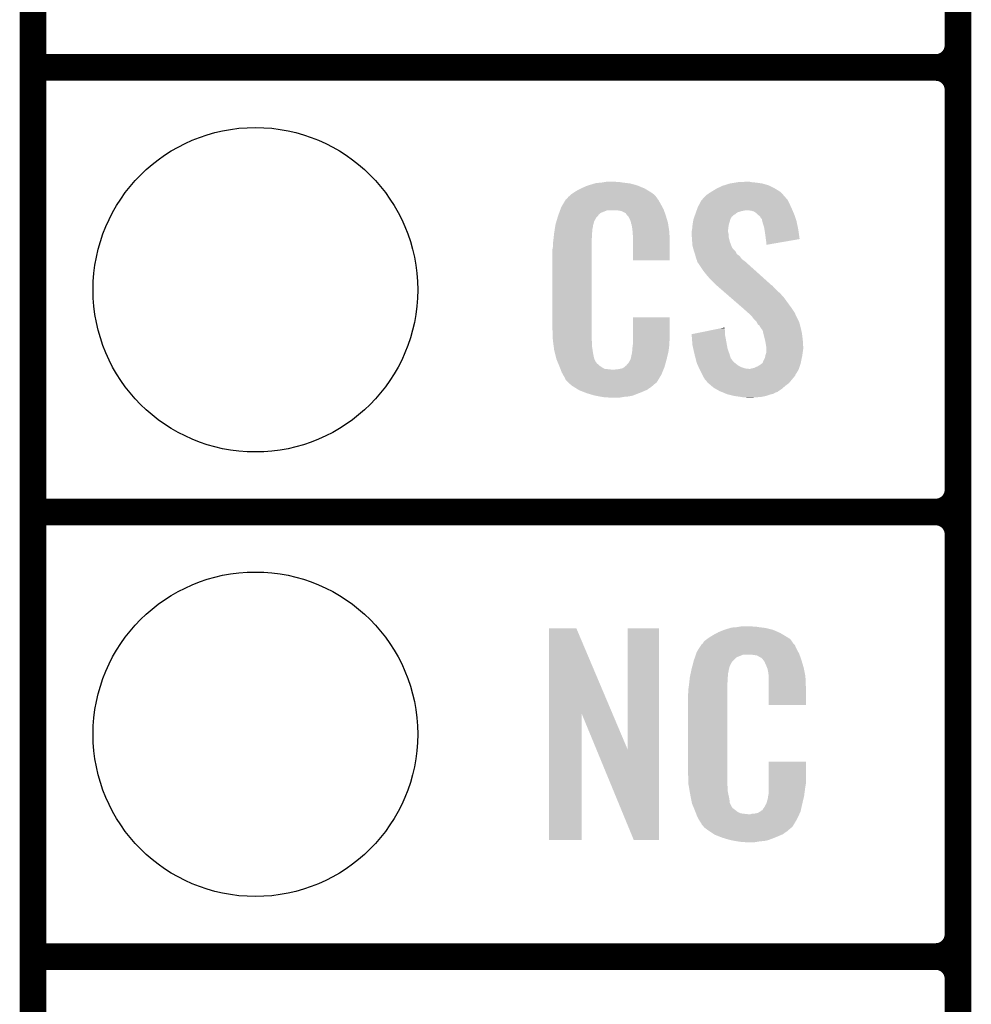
# Model space of a CAD drawing. Extents: x -1.3 to 24.2, y -3.9 to 39.2.
# Tile 5 of 33: x -1.3 to 4.1, y 8.6 to 14.2. Entities that reach past the tile are written whole.
import ezdxf

# ---------------------------------------------------------------- set-up
doc = ezdxf.new("R2010")
doc.units = 0
doc.layers.get('0').update_dxf_attribs({"linetype": 'CONTINUOUS'})
for name, color, linetype in [('THERMO_31_CLICK_V100_GKO', 5, 'CONTINUOUS'), ('THERMO_31_CLICK_V100_GTO', 14, 'CONTINUOUS'), ('THERMO_31_CLICK_V100_GTS', 12, 'CONTINUOUS')]:
    doc.layers.add(name, color=color, linetype=linetype)

# ---------------------------------------------------------------- blocks, each defined once
blk = doc.blocks.new('ROUND_44')
blk.add_circle((0, 0), 0.9271)

msp = doc.modelspace()

# ---------------------------------------------------------------- linework, layer by layer
at = {"layer": 'THERMO_31_CLICK_V100_GKO', "const_width": 0.1524}
msp.add_lwpolyline([(-1.27, -3.81), (-1.27, 36.83)], dxfattribs=at)
at = {"layer": 'THERMO_31_CLICK_V100_GTO', "const_width": 0.1524}
for points in [[(4.0132, -0.5588), (4.0132, 18.3388)], [(4.0132, 14.097), (4.0132, 16.383)], [(-1.27, 13.97), (3.8862, 13.97)], [(-1.27, 13.97), (3.8862, 13.97)], [(4.0132, 11.557), (4.0132, 13.843)], [(-1.27, 11.43), (3.8862, 11.43)], [(-1.27, 11.43), (3.8862, 11.43)], [(4.0132, 9.017), (4.0132, 11.303)], [(-1.27, 8.89), (3.8862, 8.89)], [(-1.27, 8.89), (3.8862, 8.89)], [(4.0132, 6.477), (4.0132, 8.763)]]:
    msp.add_lwpolyline(points, dxfattribs=at)
for points in [[(3.8862, 13.97, 0.4142136), (4.0132, 14.097)], [(4.0132, 13.843, 0.4142136), (3.8862, 13.97)], [(4.0132, 13.843, 0.4142136), (3.8862, 13.97)], [(3.8862, 11.43, 0.4142136), (4.0132, 11.557)], [(4.0132, 11.303, 0.4142136), (3.8862, 11.43)], [(4.0132, 11.303, 0.4142136), (3.8862, 11.43)], [(3.8862, 8.89, 0.4142136), (4.0132, 9.017)], [(4.0132, 8.763, 0.4142136), (3.8862, 8.89)], [(4.0132, 8.763, 0.4142136), (3.8862, 8.89)]]:
    msp.add_lwpolyline(points, format="xyb", dxfattribs=at)
at = {"layer": 'THERMO_31_CLICK_V100_GTO'}
for points in [[(1.836422, 13.26642), (1.86182, 13.27912), (2.24367, 13.26642), (2.2225, 13.27912)], [(1.86182, 13.27912), (1.87198, 13.2842), (2.2225, 13.27912), (2.210164, 13.2842)], [(1.87198, 13.2842), (1.89484, 13.294362), (2.210164, 13.2842), (2.185486, 13.294362)], [(1.89484, 13.294362), (1.9033, 13.2969), (2.185486, 13.294362), (2.179322, 13.2969)], [(1.9033, 13.2969), (1.937172, 13.30706), (2.179322, 13.2969), (2.141222, 13.30706)], [(1.937172, 13.30706), (1.945642, 13.3096), (2.141222, 13.30706), (2.120902, 13.3096)], [(1.945642, 13.3096), (1.97612, 13.31214), (2.120902, 13.3096), (2.10058, 13.31214)], [(1.97612, 13.31214), (1.99136, 13.31468), (2.10058, 13.31214), (2.085342, 13.31468)], [(1.99136, 13.31468), (2.006602, 13.31722), (2.070102, 13.31468), (2.057402, 13.31722)], [(2.61112, 13.26388), (2.636522, 13.27912), (2.991484, 13.26388), (2.966718, 13.27912)], [(2.636522, 13.27912), (2.669542, 13.294362), (2.966718, 13.27912), (2.936236, 13.294362)], [(2.669542, 13.294362), (2.677664, 13.2969), (2.936236, 13.294362), (2.93116, 13.2969)], [(2.677664, 13.2969), (2.71018, 13.30706), (2.93116, 13.2969), (2.895602, 13.30706)], [(2.71018, 13.30706), (2.74066, 13.31214), (2.895602, 13.30706), (2.86004, 13.31214)], [(2.74066, 13.31214), (2.755902, 13.31468), (2.86004, 13.31214), (2.834638, 13.31468)], [(2.755902, 13.31468), (2.8067, 13.31722), (2.834638, 13.31468), (2.821942, 13.31722)], [(1.78003, 13.2207), (1.78409, 13.225776), (2.296162, 13.2207), (2.293622, 13.225776)], [(1.78409, 13.225776), (1.78816, 13.230862), (2.293622, 13.225776), (2.289264, 13.230862)], [(1.78816, 13.230862), (1.802674, 13.24356), (2.289264, 13.230862), (2.278382, 13.24356)], [(1.802674, 13.24356), (1.808482, 13.24864), (2.278382, 13.24356), (2.271272, 13.24864)], [(1.808482, 13.24864), (1.820458, 13.256262), (2.271272, 13.24864), (2.2606, 13.256262)], [(1.820458, 13.256262), (1.836422, 13.26642), (2.2606, 13.256262), (2.24367, 13.26642)], [(2.549946, 13.213076), (2.559262, 13.22324), (3.040382, 13.213076), (3.030222, 13.22324)], [(2.559262, 13.22324), (2.563916, 13.228316), (3.030222, 13.22324), (3.027682, 13.228316)], [(2.563916, 13.228316), (2.575564, 13.241022), (3.027682, 13.228316), (3.016036, 13.241022)], [(2.575564, 13.241022), (2.58064, 13.243562), (3.016036, 13.241022), (3.013708, 13.243562)], [(2.58064, 13.243562), (2.5908, 13.25118), (3.013708, 13.243562), (3.006726, 13.25118)], [(2.5908, 13.25118), (2.602988, 13.258798), (3.006726, 13.25118), (2.999742, 13.258798)], [(2.602988, 13.258798), (2.61112, 13.26388), (2.999742, 13.258798), (2.991484, 13.26388)], [(1.742838, 13.159738), (1.74752, 13.172442), (2.33172, 13.159738), (2.324792, 13.172442)], [(1.74752, 13.172442), (1.756484, 13.18768), (2.324792, 13.172442), (2.31648, 13.18768)], [(1.756484, 13.18768), (1.769934, 13.21054), (2.31648, 13.18768), (2.303782, 13.21054)], [(1.769934, 13.21054), (1.772926, 13.215622), (2.303782, 13.21054), (2.299972, 13.215622)], [(1.772926, 13.215622), (1.778002, 13.218164), (2.299972, 13.215622), (2.298064, 13.218164)], [(1.778002, 13.218164), (1.78003, 13.2207), (2.298064, 13.218164), (2.296162, 13.2207)], [(2.524578, 13.16482), (2.5273, 13.172442), (3.06324, 13.16482), (3.059776, 13.172442)], [(2.5273, 13.172442), (2.538136, 13.19276), (3.059776, 13.172442), (3.05054, 13.19276)], [(2.538136, 13.19276), (2.547622, 13.21054), (3.05054, 13.19276), (3.04165, 13.21054)], [(2.547622, 13.21054), (2.549946, 13.213076), (3.04165, 13.21054), (3.040382, 13.213076)], [(1.719832, 13.091158), (1.726688, 13.114018), (1.935478, 13.091158), (1.948178, 13.114018)], [(1.726688, 13.114018), (1.729738, 13.12418), (1.948178, 13.114018), (1.958338, 13.12418)], [(1.729738, 13.12418), (1.731608, 13.129256), (1.958338, 13.12418), (1.960878, 13.129256)], [(1.731608, 13.129256), (1.735352, 13.139418), (1.960878, 13.129256), (1.97358, 13.139418)], [(1.735352, 13.139418), (1.740966, 13.154658), (1.97358, 13.139418), (2.011676, 13.154658)], [(1.740966, 13.154658), (1.740968, 13.15466), (2.011676, 13.154658), (2.059938, 13.15466)], [(1.740968, 13.15466), (1.742838, 13.159738), (2.333534, 13.15466), (2.33172, 13.159738)], [(2.07772, 13.15212), (2.059938, 13.15466), (2.334442, 13.15212), (2.333534, 13.15466)], [(2.090418, 13.14958), (2.07772, 13.15212), (2.335348, 13.14958), (2.334442, 13.15212)], [(2.115814, 13.136882), (2.090418, 13.14958), (2.339884, 13.136882), (2.335348, 13.14958)], [(2.118358, 13.131804), (2.115814, 13.136882), (2.341696, 13.131804), (2.339884, 13.136882)], [(2.124894, 13.12418), (2.118358, 13.131804), (2.344418, 13.12418), (2.341696, 13.131804)], [(2.133598, 13.114022), (2.124894, 13.12418), (2.347406, 13.114022), (2.344418, 13.12418)], [(2.143758, 13.091162), (2.133598, 13.114022), (2.354132, 13.091162), (2.347406, 13.114022)], [(2.501902, 13.101322), (2.505528, 13.111478), (2.71272, 13.101322), (2.7178, 13.111478)], [(2.505528, 13.111478), (2.508248, 13.119096), (2.7178, 13.111478), (2.72288, 13.119096)], [(2.508248, 13.119096), (2.509154, 13.121634), (2.72288, 13.119096), (2.727946, 13.121634)], [(2.509154, 13.121634), (2.51006, 13.124168), (2.727946, 13.121634), (2.72796, 13.124168)], [(2.51006, 13.124168), (2.512784, 13.131798), (2.72796, 13.124168), (2.740658, 13.131798)], [(2.512784, 13.131798), (2.516412, 13.141958), (2.740658, 13.131798), (2.753358, 13.141958)], [(2.516412, 13.141958), (2.519134, 13.14958), (2.753358, 13.141958), (2.77876, 13.14958)], [(2.519134, 13.14958), (2.520042, 13.15212), (2.77876, 13.14958), (2.79146, 13.15212)], [(2.520042, 13.15212), (2.520948, 13.15466), (2.79146, 13.15212), (2.801618, 13.15466)], [(2.520948, 13.15466), (2.524578, 13.16482), (3.067596, 13.15466), (3.06324, 13.16482)], [(2.829558, 13.15212), (2.806698, 13.15466), (3.068684, 13.15212), (3.067596, 13.15466)], [(2.84734, 13.147042), (2.829558, 13.15212), (3.07086, 13.147042), (3.068684, 13.15212)], [(2.86258, 13.13688), (2.84734, 13.147042), (3.075216, 13.13688), (3.07086, 13.147042)], [(2.870202, 13.12926), (2.86258, 13.13688), (3.07848, 13.12926), (3.075216, 13.13688)], [(2.87274, 13.126722), (2.870202, 13.12926), (3.079326, 13.126722), (3.07848, 13.12926)], [(2.882896, 13.1191), (2.87274, 13.126722), (3.081868, 13.1191), (3.079326, 13.126722)], [(2.887978, 13.108944), (2.882896, 13.1191), (3.085252, 13.108944), (3.081868, 13.1191)], [(2.893054, 13.103866), (2.887978, 13.108944), (3.086946, 13.103866), (3.085252, 13.108944)], [(1.710488, 13.047978), (1.712092, 13.058138), (1.92532, 13.047978), (1.92786, 13.058138)], [(1.712092, 13.058138), (1.712894, 13.063218), (1.92786, 13.058138), (1.92786, 13.063218)], [(1.712894, 13.063218), (1.7145, 13.073382), (1.92786, 13.063218), (1.93063, 13.073382)], [(1.7145, 13.073382), (1.719832, 13.091158), (1.93063, 13.073382), (1.935478, 13.091158)], [(2.145794, 13.080998), (2.143758, 13.091162), (2.35712, 13.080998), (2.354132, 13.091162)], [(2.1463, 13.078462), (2.145794, 13.080998), (2.357502, 13.078462), (2.35712, 13.080998)], [(2.148838, 13.073384), (2.1463, 13.078462), (2.358264, 13.073384), (2.357502, 13.078462)], [(2.14884, 13.070842), (2.148838, 13.073384), (2.358644, 13.070842), (2.358264, 13.073384)], [(2.15138, 13.058138), (2.14884, 13.070842), (2.36055, 13.058138), (2.358644, 13.070842)], [(2.15392, 13.04036), (2.15138, 13.058138), (2.363216, 13.04036), (2.36055, 13.058138)], [(2.49428, 13.042902), (2.496056, 13.06068), (2.700336, 13.042902), (2.70256, 13.06068)], [(2.496056, 13.06068), (2.49682, 13.0683), (2.70256, 13.06068), (2.70383, 13.0683)], [(2.49682, 13.0683), (2.497992, 13.07592), (2.70383, 13.0683), (2.7051, 13.07592)], [(2.497992, 13.07592), (2.500338, 13.091162), (2.7051, 13.07592), (2.71018, 13.091162)], [(2.500338, 13.091162), (2.5019, 13.101318), (2.71018, 13.091162), (2.712718, 13.101318)], [(2.5019, 13.101318), (2.501902, 13.101322), (2.712718, 13.101318), (2.71272, 13.101322)], [(2.89306, 13.101322), (2.893054, 13.103866), (3.087794, 13.101322), (3.086946, 13.103866)], [(2.895602, 13.091158), (2.89306, 13.101322), (3.09118, 13.091158), (3.087794, 13.101322)], [(2.898142, 13.081), (2.895602, 13.091158), (3.09332, 13.081), (3.09118, 13.091158)], [(2.905758, 13.058142), (2.898142, 13.081), (3.098132, 13.058142), (3.09332, 13.081)], [(2.908166, 13.0429), (2.905758, 13.058142), (3.10134, 13.0429), (3.098132, 13.058142)], [(1.702082, 12.981938), (1.70434, 13.00226), (1.92024, 12.981938), (1.92278, 13.00226)], [(1.70434, 13.00226), (1.706596, 13.022578), (1.92278, 13.00226), (1.92278, 13.022578)], [(1.706596, 13.022578), (1.70688, 13.02512), (1.92278, 13.022578), (1.923288, 13.02512)], [(1.70688, 13.02512), (1.708482, 13.035278), (1.923288, 13.02512), (1.92532, 13.035278)], [(1.708482, 13.035278), (1.710488, 13.047978), (1.92532, 13.035278), (1.92532, 13.047978)], [(2.154702, 13.030198), (2.15392, 13.04036), (2.36474, 13.030198), (2.363216, 13.04036)], [(2.15646, 13.00734), (2.154702, 13.030198), (2.365694, 13.00734), (2.36474, 13.030198)], [(2.15646, 12.96924), (2.15646, 13.00734), (2.36728, 12.96924), (2.365694, 13.00734)], [(2.49174, 13.032742), (2.493644, 13.040358), (2.70002, 13.032742), (2.70002, 13.040358)], [(2.49174, 13.030198), (2.49174, 13.032742), (2.70002, 13.030198), (2.70002, 13.032742)], [(2.49174, 13.020038), (2.49174, 13.030198), (2.70256, 13.020038), (2.70002, 13.030198)], [(2.49283, 13.004798), (2.49174, 13.020038), (2.70256, 13.004798), (2.70256, 13.020038)], [(2.49428, 12.98448), (2.49283, 13.004798), (2.707642, 12.98448), (2.70256, 13.004798)], [(2.493644, 13.040358), (2.49428, 13.042902), (2.70002, 13.040358), (2.700336, 13.042902)], [(2.91338, 13.00988), (2.908166, 13.0429), (3.106046, 13.00988), (3.10134, 13.0429)], [(2.91592, 12.98956), (2.91338, 13.00988), (3.10894, 12.98956), (3.106046, 13.00988)], [(1.69672, 12.931142), (1.69926, 12.943842), (1.92024, 12.931142), (1.92024, 12.943842)], [(1.69926, 12.96162), (1.7018, 12.9794), (1.92024, 12.96162), (1.92024, 12.9794)], [(1.69926, 12.943842), (1.69926, 12.96162), (1.92024, 12.943842), (1.92024, 12.96162)], [(1.7018, 12.9794), (1.702082, 12.981938), (1.92024, 12.9794), (1.92024, 12.981938)], [(2.15646, 12.867662), (2.15646, 12.96924), (2.367258, 12.867662), (2.36728, 12.96924)], [(2.495062, 12.974318), (2.49428, 12.98448), (2.710182, 12.974318), (2.707642, 12.98448)], [(2.49682, 12.951462), (2.495062, 12.974318), (2.718976, 12.951462), (2.710182, 12.974318)], [(2.499592, 12.9413), (2.49682, 12.951462), (2.722884, 12.9413), (2.718976, 12.951462)], [(2.500286, 12.938756), (2.499592, 12.9413), (2.725422, 12.938756), (2.722884, 12.9413)], [(2.915922, 12.989556), (2.91592, 12.98956), (3.10894, 12.989556), (3.10894, 12.98956)], [(2.91846, 12.97178), (2.915922, 12.989556), (3.006302, 12.97178), (3.10894, 12.989556)], [(2.91846, 12.956566), (2.91846, 12.97178), (2.91846, 12.956566), (3.006302, 12.97178)], [(1.69672, 12.48156), (1.69672, 12.931142), (1.92024, 12.48156), (1.92024, 12.931142)], [(2.501672, 12.93368), (2.500286, 12.938756), (2.727962, 12.93368), (2.725422, 12.938756)], [(2.504442, 12.92352), (2.501672, 12.93368), (2.73812, 12.92352), (2.727962, 12.93368)], [(2.506138, 12.918436), (2.504442, 12.92352), (2.743202, 12.918436), (2.73812, 12.92352)], [(2.511214, 12.9032), (2.506138, 12.918436), (2.750824, 12.9032), (2.743202, 12.918436)], [(2.51206, 12.900658), (2.511214, 12.9032), (2.754636, 12.900658), (2.750824, 12.9032)], [(2.513966, 12.893038), (2.51206, 12.900658), (2.766062, 12.893038), (2.754636, 12.900658)], [(2.51714, 12.880342), (2.513966, 12.893038), (2.775132, 12.880342), (2.766062, 12.893038)], [(2.367258, 12.86764), (2.15646, 12.867662), (2.367258, 12.86764), (2.367258, 12.867662)], [(2.519174, 12.875258), (2.51714, 12.880342), (2.778762, 12.875258), (2.775132, 12.880342)], [(2.522218, 12.867642), (2.519174, 12.875258), (2.788918, 12.867642), (2.778762, 12.875258)], [(2.524126, 12.86002), (2.522218, 12.867642), (2.79908, 12.86002), (2.788918, 12.867642)], [(2.524758, 12.857486), (2.524126, 12.86002), (2.801902, 12.857486), (2.79908, 12.86002)], [(2.527298, 12.854942), (2.524758, 12.857486), (2.804734, 12.854942), (2.801902, 12.857486)], [(2.55778, 12.80922), (2.527298, 12.854942), (2.855632, 12.80922), (2.804734, 12.854942)], [(2.5781, 12.78382), (2.55778, 12.80922), (2.883908, 12.78382), (2.855632, 12.80922)], [(2.59334, 12.76604), (2.5781, 12.78382), (2.903702, 12.76604), (2.883908, 12.78382)], [(2.63398, 12.725398), (2.59334, 12.76604), (2.948944, 12.725398), (2.903702, 12.76604)], [(2.636914, 12.722856), (2.63398, 12.725398), (2.95402, 12.722856), (2.948944, 12.725398)], [(2.648632, 12.7127), (2.636914, 12.722856), (2.961642, 12.7127), (2.95402, 12.722856)], [(2.666218, 12.69746), (2.648632, 12.7127), (2.97688, 12.69746), (2.961642, 12.7127)], [(2.686734, 12.67968), (2.666218, 12.69746), (2.9972, 12.67968), (2.97688, 12.69746)], [(2.716042, 12.65428), (2.686734, 12.67968), (3.02006, 12.65428), (2.9972, 12.67968)], [(2.78052, 12.5984), (2.716042, 12.65428), (3.0607, 12.5984), (3.02006, 12.65428)], [(2.78638, 12.59332), (2.78052, 12.5984), (3.064088, 12.59332), (3.0607, 12.5984)], [(2.814958, 12.567918), (2.78638, 12.59332), (3.08102, 12.567918), (3.064088, 12.59332)], [(2.820674, 12.562838), (2.814958, 12.567918), (3.08356, 12.562838), (3.08102, 12.567918)], [(2.829244, 12.55522), (2.820674, 12.562838), (3.0861, 12.55522), (3.08356, 12.562838)], [(2.8321, 12.55268), (2.829244, 12.55522), (3.087372, 12.55268), (3.0861, 12.55522)], [(2.84734, 12.532362), (2.8321, 12.55268), (3.09753, 12.532362), (3.087372, 12.55268)], [(2.156464, 12.418058), (2.15648, 12.542498), (2.36728, 12.418058), (2.36728, 12.542498)], [(2.15648, 12.542498), (2.156482, 12.54252), (2.36728, 12.542498), (2.156482, 12.54252)], [(2.862578, 12.51712), (2.84734, 12.532362), (3.105152, 12.51712), (3.09753, 12.532362)], [(2.86385, 12.514578), (2.862578, 12.51712), (3.106422, 12.514578), (3.105152, 12.51712)], [(2.870198, 12.501886), (2.86385, 12.514578), (3.109884, 12.501886), (3.106422, 12.514578)], [(2.880356, 12.494262), (2.870198, 12.501886), (3.111962, 12.494262), (3.109884, 12.501886)], [(2.8829, 12.486644), (2.880356, 12.494262), (3.11404, 12.486644), (3.111962, 12.494262)], [(1.699072, 12.41806), (1.69672, 12.48156), (1.92024, 12.41806), (1.92024, 12.48156)], [(2.49176, 12.446004), (2.592044, 12.466318), (2.68224, 12.446004), (2.68224, 12.466318)], [(2.491964, 12.443458), (2.49176, 12.446004), (2.68224, 12.443458), (2.68224, 12.446004)], [(2.493988, 12.41806), (2.491964, 12.443458), (2.68732, 12.41806), (2.68224, 12.443458)], [(2.592044, 12.466318), (2.65474, 12.479018), (2.68224, 12.466318), (2.6797, 12.479018)], [(2.65474, 12.479018), (2.6797, 12.484074), (2.6797, 12.479018), (2.6797, 12.484074)], [(2.882904, 12.48664), (2.8829, 12.486644), (3.11404, 12.48664), (3.11404, 12.486644)], [(2.885438, 12.484102), (2.882904, 12.48664), (3.114626, 12.484102), (3.11404, 12.48664)], [(2.898138, 12.466324), (2.885438, 12.484102), (3.11873, 12.466324), (3.114626, 12.484102)], [(2.900962, 12.45362), (2.898138, 12.466324), (3.12166, 12.45362), (3.11873, 12.466324)], [(2.90322, 12.44346), (2.900962, 12.45362), (3.123016, 12.44346), (3.12166, 12.45362)], [(2.910206, 12.41552), (2.90322, 12.44346), (3.12674, 12.41552), (3.123016, 12.44346)], [(1.69926, 12.41298), (1.699072, 12.41806), (1.920966, 12.41298), (1.92024, 12.41806)], [(1.700918, 12.400278), (1.69926, 12.41298), (1.92278, 12.400278), (1.920966, 12.41298)], [(1.7039, 12.377418), (1.700918, 12.400278), (1.92278, 12.377418), (1.92278, 12.400278)], [(2.15392, 12.3698), (2.155824, 12.38504), (2.362706, 12.3698), (2.36474, 12.38504)], [(2.155824, 12.38504), (2.15646, 12.390122), (2.36474, 12.38504), (2.36474, 12.390122)], [(2.15646, 12.402818), (2.156464, 12.418058), (2.36474, 12.402818), (2.36728, 12.418058)], [(2.15646, 12.390122), (2.15646, 12.402818), (2.36474, 12.390122), (2.36474, 12.402818)], [(2.49682, 12.382502), (2.493988, 12.41806), (2.693788, 12.382502), (2.68732, 12.41806)], [(2.50144, 12.36218), (2.49682, 12.382502), (2.697482, 12.36218), (2.693788, 12.382502)], [(2.91338, 12.40282), (2.910206, 12.41552), (3.127534, 12.40282), (3.12674, 12.41552)], [(2.918038, 12.374882), (2.91338, 12.40282), (3.12928, 12.374882), (3.127534, 12.40282)], [(1.70688, 12.354562), (1.7039, 12.377418), (1.92639, 12.354562), (1.92278, 12.377418)], [(1.713232, 12.32916), (1.70688, 12.354562), (1.9304, 12.32916), (1.92639, 12.354562)], [(1.718946, 12.306298), (1.713232, 12.32916), (1.93548, 12.306298), (1.9304, 12.32916)], [(2.143762, 12.303762), (2.14884, 12.329162), (2.3495, 12.303762), (2.355476, 12.329162)], [(2.14884, 12.329162), (2.148842, 12.331704), (2.355476, 12.329162), (2.356074, 12.331704)], [(2.148842, 12.331704), (2.15138, 12.336784), (2.356074, 12.331704), (2.357268, 12.336784)], [(2.15138, 12.344402), (2.151888, 12.346942), (2.359062, 12.344402), (2.35966, 12.346942)], [(2.15138, 12.336784), (2.15138, 12.344402), (2.357268, 12.336784), (2.359062, 12.344402)], [(2.151888, 12.346942), (2.15392, 12.357102), (2.35966, 12.346942), (2.361014, 12.357102)], [(2.15392, 12.357102), (2.15392, 12.3698), (2.361014, 12.357102), (2.362706, 12.3698)], [(2.50779, 12.33424), (2.50144, 12.36218), (2.70764, 12.33424), (2.697482, 12.36218)], [(2.50952, 12.32662), (2.50779, 12.33424), (2.709928, 12.32662), (2.70764, 12.33424)], [(2.5142, 12.308838), (2.50952, 12.32662), (2.715264, 12.308838), (2.709928, 12.32662)], [(2.91084, 12.311382), (2.912958, 12.324082), (3.121378, 12.311382), (3.1242, 12.324082)], [(2.912958, 12.324082), (2.913382, 12.326622), (3.1242, 12.324082), (3.124516, 12.326622)], [(2.913382, 12.326622), (2.91846, 12.341864), (3.124516, 12.326622), (3.126422, 12.341864)], [(2.91846, 12.372342), (2.918038, 12.374882), (3.12928, 12.372342), (3.12928, 12.374882)], [(2.91846, 12.36218), (2.91846, 12.372342), (3.12928, 12.36218), (3.12928, 12.372342)], [(2.91846, 12.3444), (2.91846, 12.36218), (3.12674, 12.3444), (3.12928, 12.36218)], [(2.91846, 12.341864), (2.91846, 12.3444), (3.126422, 12.341864), (3.12674, 12.3444)], [(1.71958, 12.303762), (1.718946, 12.306298), (1.93675, 12.303762), (1.93548, 12.306298)], [(1.726902, 12.28598), (1.71958, 12.303762), (1.945642, 12.28598), (1.93675, 12.303762)], [(1.72795, 12.283436), (1.726902, 12.28598), (1.948182, 12.283436), (1.945642, 12.28598)], [(1.73004, 12.27836), (1.72795, 12.283436), (1.950724, 12.27836), (1.948182, 12.283436)], [(1.732132, 12.273278), (1.73004, 12.27836), (1.958342, 12.273278), (1.950724, 12.27836)], [(1.73527, 12.26566), (1.732132, 12.273278), (1.96596, 12.26566), (1.958342, 12.273278)], [(1.73736, 12.26058), (1.73527, 12.26566), (1.973582, 12.26058), (1.96596, 12.26566)], [(2.108202, 12.258042), (2.115826, 12.26566), (2.3368, 12.258042), (2.338916, 12.26566)], [(2.115826, 12.26566), (2.118366, 12.265674), (2.338916, 12.26566), (2.33892, 12.265674)], [(2.118366, 12.265674), (2.120902, 12.27074), (2.33892, 12.265674), (2.340328, 12.27074)], [(2.120902, 12.27074), (2.131062, 12.280902), (2.340328, 12.27074), (2.34315, 12.280902)], [(2.131062, 12.280902), (2.14376, 12.30376), (2.34315, 12.280902), (2.3495, 12.30376)], [(2.14376, 12.30376), (2.143762, 12.303762), (2.3495, 12.30376), (2.3495, 12.303762)], [(2.514868, 12.3063), (2.5142, 12.308838), (2.7178, 12.3063), (2.715264, 12.308838)], [(2.516872, 12.29868), (2.514868, 12.3063), (2.72288, 12.29868), (2.7178, 12.3063)], [(2.519546, 12.288518), (2.516872, 12.29868), (2.730502, 12.288518), (2.72288, 12.29868)], [(2.522218, 12.27836), (2.519546, 12.288518), (2.7432, 12.27836), (2.730502, 12.288518)], [(2.526962, 12.268198), (2.522218, 12.27836), (2.755902, 12.268198), (2.7432, 12.27836)], [(2.531702, 12.25804), (2.526962, 12.268198), (2.773682, 12.25804), (2.755902, 12.268198)], [(2.8702, 12.26312), (2.8829, 12.27074), (3.109804, 12.26312), (3.112344, 12.27074)], [(2.8829, 12.27074), (2.88967, 12.27582), (3.112344, 12.27074), (3.114038, 12.27582)], [(2.88967, 12.27582), (2.89306, 12.278362), (3.114038, 12.27582), (3.114546, 12.278362)], [(2.89306, 12.278362), (2.89814, 12.283444), (3.114546, 12.278362), (3.115562, 12.283444)], [(2.89814, 12.283444), (2.90068, 12.29106), (3.115562, 12.283444), (3.117086, 12.29106)], [(2.90068, 12.29106), (2.905758, 12.30122), (3.117086, 12.29106), (3.11912, 12.30122)], [(2.905758, 12.30122), (2.91084, 12.311382), (3.11912, 12.30122), (3.121378, 12.311382)], [(1.739314, 12.2555), (1.73736, 12.26058), (1.981202, 12.2555), (1.973582, 12.26058)], [(1.742246, 12.24788), (1.739314, 12.2555), (1.996444, 12.24788), (1.981202, 12.2555)], [(1.7442, 12.2428), (1.742246, 12.24788), (2.042162, 12.2428), (1.996444, 12.24788)], [(1.75006, 12.22756), (1.7442, 12.2428), (2.324248, 12.22756), (2.330524, 12.2428)], [(1.757118, 12.21486), (1.75006, 12.22756), (2.31902, 12.21486), (2.324248, 12.22756)], [(1.762762, 12.204698), (1.757118, 12.21486), (2.312922, 12.204698), (2.31902, 12.21486)], [(2.042162, 12.2428), (2.052322, 12.242802), (2.330524, 12.2428), (2.330526, 12.242802)], [(2.052322, 12.242802), (2.059944, 12.24534), (2.330526, 12.242802), (2.33157, 12.24534)], [(2.070102, 12.24534), (2.095502, 12.25042), (2.33157, 12.24534), (2.333662, 12.25042)], [(2.095502, 12.25042), (2.108194, 12.258038), (2.333662, 12.25042), (2.3368, 12.258038)], [(2.108194, 12.258038), (2.108202, 12.258042), (2.3368, 12.258038), (2.3368, 12.258042)], [(2.53526, 12.25042), (2.531702, 12.25804), (2.796542, 12.25042), (2.773682, 12.25804)], [(2.536444, 12.24788), (2.53526, 12.25042), (2.819402, 12.24788), (2.796542, 12.25042)], [(2.537632, 12.245338), (2.536444, 12.24788), (3.10388, 12.245338), (3.104726, 12.24788)], [(2.54, 12.24026), (2.537632, 12.245338), (3.100832, 12.24026), (3.10388, 12.245338)], [(2.550162, 12.219938), (2.54, 12.24026), (3.088638, 12.219938), (3.100832, 12.24026)], [(2.551432, 12.217396), (2.550162, 12.219938), (3.0861, 12.217396), (3.088638, 12.219938)], [(2.55524, 12.20978), (2.551432, 12.217396), (3.083558, 12.20978), (3.0861, 12.217396)], [(2.555242, 12.209778), (2.55524, 12.20978), (3.083558, 12.209778), (3.083558, 12.20978)], [(2.562296, 12.19708), (2.555242, 12.209778), (3.0734, 12.19708), (3.083558, 12.209778)], [(2.819402, 12.24788), (2.827022, 12.247882), (3.104726, 12.24788), (3.104726, 12.247882)], [(2.827022, 12.247882), (2.834642, 12.25042), (3.104726, 12.247882), (3.105572, 12.25042)], [(2.834642, 12.25042), (2.847342, 12.252962), (3.105572, 12.25042), (3.10642, 12.252962)], [(2.847342, 12.252962), (2.8702, 12.26312), (3.10642, 12.252962), (3.109804, 12.26312)], [(1.767838, 12.197084), (1.762762, 12.204698), (2.308354, 12.197084), (2.312922, 12.204698)], [(1.77038, 12.189464), (1.767838, 12.197084), (2.303782, 12.189464), (2.308354, 12.197084)], [(1.772914, 12.186926), (1.77038, 12.189464), (2.302258, 12.186926), (2.303782, 12.189464)], [(1.77292, 12.184386), (1.772914, 12.186926), (2.300734, 12.184386), (2.302258, 12.186926)], [(1.780544, 12.17676), (1.77292, 12.184386), (2.29616, 12.17676), (2.300734, 12.184386)], [(1.785624, 12.171678), (1.780544, 12.17676), (2.293616, 12.171678), (2.29616, 12.17676)], [(1.7907, 12.166598), (1.785624, 12.171678), (2.287266, 12.166598), (2.293616, 12.171678)], [(1.796626, 12.16152), (1.7907, 12.166598), (2.28092, 12.16152), (2.287266, 12.166598)], [(1.808478, 12.15136), (1.796626, 12.16152), (2.269068, 12.15136), (2.28092, 12.16152)], [(2.567938, 12.186922), (2.562296, 12.19708), (3.064934, 12.186922), (3.0734, 12.19708)], [(2.578098, 12.17676), (2.567938, 12.186922), (3.056466, 12.17676), (3.064934, 12.186922)], [(2.580638, 12.171684), (2.578098, 12.17676), (3.052236, 12.171684), (3.056466, 12.17676)], [(2.586572, 12.166598), (2.580638, 12.171684), (3.047998, 12.166598), (3.052236, 12.171684)], [(2.604348, 12.15136), (2.586572, 12.166598), (3.02768, 12.15136), (3.047998, 12.166598)], [(1.816608, 12.14628), (1.808478, 12.15136), (2.263142, 12.14628), (2.269068, 12.15136)], [(1.84506, 12.1285), (1.816608, 12.14628), (2.23774, 12.1285), (2.263142, 12.14628)], [(1.84912, 12.125962), (1.84506, 12.1285), (2.231818, 12.125962), (2.23774, 12.1285)], [(1.881776, 12.11326), (1.84912, 12.125962), (2.20218, 12.11326), (2.231818, 12.125962)], [(1.89484, 12.108178), (1.881776, 12.11326), (2.18911, 12.108178), (2.20218, 12.11326)], [(1.938018, 12.09548), (1.89484, 12.108178), (2.156458, 12.09548), (2.18911, 12.108178)], [(2.6162, 12.1412), (2.604348, 12.15136), (3.016068, 12.1412), (3.02768, 12.15136)], [(2.629536, 12.13358), (2.6162, 12.1412), (3.00736, 12.13358), (3.016068, 12.1412)], [(2.651758, 12.12088), (2.629536, 12.13358), (2.98831, 12.12088), (3.00736, 12.13358)], [(2.657934, 12.118338), (2.651758, 12.12088), (2.984498, 12.118338), (2.98831, 12.12088)], [(2.664102, 12.115798), (2.657934, 12.118338), (2.981954, 12.115798), (2.984498, 12.118338)], [(2.670266, 12.11326), (2.664102, 12.115798), (2.971798, 12.11326), (2.981954, 12.115798)], [(2.68878, 12.105638), (2.670266, 12.11326), (2.959098, 12.105638), (2.971798, 12.11326)], [(2.694938, 12.103102), (2.68878, 12.105638), (2.948952, 12.103102), (2.959098, 12.105638)], [(2.705106, 12.10056), (2.694938, 12.103102), (2.938782, 12.10056), (2.948952, 12.103102)], [(2.73558, 12.09294), (2.705106, 12.10056), (2.915918, 12.09294), (2.938782, 12.10056)], [(1.965114, 12.0904), (1.938018, 12.09548), (2.133598, 12.0904), (2.156458, 12.09548)], [(1.97866, 12.08786), (1.965114, 12.0904), (2.10566, 12.08786), (2.133598, 12.0904)], [(1.993898, 12.08532), (1.97866, 12.08786), (2.090418, 12.08532), (2.10566, 12.08786)], [(2.021838, 12.08278), (2.011678, 12.08532), (2.075178, 12.08278), (2.090418, 12.08532)], [(2.77114, 12.08786), (2.73558, 12.09294), (2.89052, 12.08786), (2.915918, 12.09294)], [(2.786378, 12.08532), (2.77114, 12.08786), (2.86004, 12.08532), (2.89052, 12.08786)], [(2.809238, 12.082782), (2.801616, 12.08532), (2.827046, 12.082782), (2.86004, 12.08532)], [(2.827022, 12.08278), (2.809238, 12.082782), (2.827022, 12.08278), (2.827046, 12.082782)], [(1.676412, 10.276728), (1.67642, 10.764506), (2.040148, 10.276728), (1.833884, 10.764506)], [(1.67642, 10.764506), (1.676422, 10.76452), (1.833884, 10.764506), (1.676422, 10.76452)], [(2.12598, 10.073748), (2.126, 10.764498), (2.306306, 10.073748), (2.30632, 10.764498)], [(2.126, 10.764498), (2.126002, 10.76452), (2.30632, 10.764498), (2.126002, 10.76452)], [(2.64668, 10.7442), (2.672078, 10.75436), (2.98559, 10.7442), (2.962368, 10.75436)], [(2.672078, 10.75436), (2.679698, 10.7569), (2.962368, 10.75436), (2.956562, 10.7569)], [(2.679698, 10.7569), (2.69494, 10.76198), (2.956562, 10.7569), (2.936242, 10.76198)], [(2.69494, 10.76198), (2.711874, 10.76706), (2.936242, 10.76198), (2.91592, 10.76706)], [(2.711874, 10.76706), (2.720342, 10.7696), (2.91592, 10.76706), (2.8956, 10.7696)], [(2.720342, 10.7696), (2.75082, 10.77214), (2.8956, 10.7696), (2.87528, 10.77214)], [(2.75082, 10.77214), (2.76606, 10.77468), (2.87528, 10.77214), (2.860042, 10.77468)], [(2.76606, 10.77468), (2.781302, 10.77722), (2.844802, 10.77468), (2.834642, 10.77722)], [(2.55981, 10.685778), (2.562864, 10.690862), (3.06832, 10.685778), (3.06469, 10.690862)], [(2.562864, 10.690862), (2.579186, 10.703558), (3.06469, 10.690862), (3.055622, 10.703558)], [(2.579186, 10.703558), (2.58572, 10.70864), (3.055622, 10.703558), (3.047492, 10.70864)], [(2.58572, 10.70864), (2.597694, 10.71626), (3.047492, 10.70864), (3.0353, 10.71626)], [(2.597694, 10.71626), (2.61366, 10.726418), (3.0353, 10.71626), (3.01837, 10.726418)], [(2.61366, 10.726418), (2.637246, 10.73912), (3.01837, 10.726418), (2.9972, 10.73912)], [(2.637246, 10.73912), (2.64668, 10.7442), (2.9972, 10.73912), (2.98559, 10.7442)], [(2.522222, 10.632442), (2.532082, 10.64768), (3.099492, 10.632442), (3.09118, 10.64768)], [(2.532082, 10.64768), (2.546874, 10.670536), (3.09118, 10.64768), (3.081022, 10.670536)], [(2.546874, 10.670536), (2.550166, 10.675622), (3.081022, 10.670536), (3.07594, 10.675622)], [(2.550166, 10.675622), (2.555242, 10.678166), (3.07594, 10.675622), (3.073396, 10.678166)], [(2.555242, 10.678166), (2.556762, 10.6807), (3.073396, 10.678166), (3.070862, 10.6807)], [(2.556762, 10.6807), (2.55981, 10.685778), (3.070862, 10.6807), (3.06832, 10.685778)], [(2.502434, 10.574018), (2.50444, 10.58164), (2.722878, 10.574018), (2.7305, 10.58164)], [(2.50444, 10.58164), (2.510662, 10.599416), (2.7305, 10.58164), (2.74828, 10.599416)], [(2.510662, 10.599416), (2.515996, 10.614658), (2.74828, 10.599416), (2.786376, 10.614658)], [(2.515996, 10.61466), (2.517774, 10.619738), (3.108234, 10.61466), (3.10642, 10.619738)], [(2.515996, 10.614658), (2.515996, 10.61466), (2.786376, 10.614658), (2.834638, 10.61466)], [(2.517774, 10.619738), (2.522222, 10.632442), (3.10642, 10.619738), (3.099492, 10.632442)], [(2.85242, 10.61212), (2.834638, 10.61466), (3.109142, 10.61212), (3.108234, 10.61466)], [(2.867658, 10.60958), (2.85242, 10.61212), (3.110048, 10.60958), (3.109142, 10.61212)], [(2.875278, 10.604502), (2.867658, 10.60958), (3.111862, 10.604502), (3.110048, 10.60958)], [(2.890516, 10.596882), (2.875278, 10.604502), (3.114584, 10.596882), (3.111862, 10.604502)], [(2.895598, 10.591802), (2.890516, 10.596882), (3.116398, 10.591802), (3.114584, 10.596882)], [(2.901044, 10.58418), (2.895598, 10.591802), (3.119118, 10.58418), (3.116398, 10.591802)], [(2.908298, 10.574022), (2.901044, 10.58418), (3.122108, 10.574022), (3.119118, 10.58418)], [(2.48853, 10.518138), (2.4896, 10.523218), (2.70256, 10.518138), (2.70256, 10.523218)], [(2.4896, 10.523218), (2.49174, 10.53338), (2.70256, 10.523218), (2.70533, 10.53338)], [(2.49174, 10.53338), (2.496418, 10.551158), (2.70533, 10.53338), (2.710178, 10.551158)], [(2.496418, 10.551158), (2.502434, 10.574018), (2.710178, 10.551158), (2.722878, 10.574018)], [(2.91846, 10.55116), (2.908298, 10.574022), (3.128832, 10.55116), (3.122108, 10.574022)], [(2.922524, 10.541002), (2.91846, 10.55116), (3.13182, 10.541002), (3.128832, 10.55116)], [(2.92354, 10.53846), (2.922524, 10.541002), (3.13233, 10.53846), (3.13182, 10.541002)], [(2.926078, 10.533384), (2.92354, 10.53846), (3.133344, 10.533384), (3.13233, 10.53846)], [(2.92608, 10.530842), (2.926078, 10.533384), (3.133852, 10.530842), (3.133344, 10.533384)], [(2.92862, 10.518138), (2.92608, 10.530842), (3.136394, 10.518138), (3.133852, 10.530842)], [(2.47904, 10.46226), (2.481296, 10.482578), (2.69748, 10.46226), (2.69748, 10.482578)], [(2.481296, 10.482578), (2.48158, 10.485118), (2.69748, 10.482578), (2.697988, 10.485118)], [(2.48158, 10.485118), (2.483718, 10.495278), (2.697988, 10.485118), (2.70002, 10.495278)], [(2.483718, 10.495278), (2.486392, 10.507978), (2.70002, 10.495278), (2.70002, 10.507978)], [(2.486392, 10.507978), (2.48853, 10.518138), (2.70002, 10.507978), (2.70256, 10.518138)], [(2.93116, 10.50036), (2.92862, 10.518138), (3.139948, 10.50036), (3.136394, 10.518138)], [(2.93116, 10.490198), (2.93116, 10.50036), (3.14198, 10.490198), (3.139948, 10.50036)], [(2.93116, 10.42924), (2.93116, 10.490198), (3.14452, 10.42924), (3.14198, 10.490198)], [(2.47396, 10.42162), (2.4765, 10.4394), (2.69494, 10.42162), (2.69494, 10.4394)], [(2.47396, 10.403842), (2.47396, 10.42162), (2.69494, 10.403842), (2.69494, 10.42162)], [(2.4765, 10.4394), (2.476782, 10.441938), (2.69494, 10.4394), (2.69494, 10.441938)], [(2.476782, 10.441938), (2.47904, 10.46226), (2.69494, 10.441938), (2.69748, 10.46226)], [(2.93116, 10.327662), (2.93116, 10.42924), (3.144498, 10.327662), (3.14452, 10.42924)], [(2.47142, 10.391142), (2.47396, 10.403842), (2.69494, 10.391142), (2.69494, 10.403842)], [(2.47142, 9.94156), (2.47142, 10.391142), (2.69494, 9.94156), (2.69494, 10.391142)], [(3.144498, 10.32764), (2.93116, 10.327662), (3.144498, 10.32764), (3.144498, 10.327662)], [(1.6764, 9.555502), (1.676412, 10.276728), (1.864338, 9.555502), (1.86436, 10.276728)], [(1.947996, 10.073748), (1.86436, 10.276728), (2.12598, 10.073748), (2.040148, 10.276728)], [(2.161536, 9.555494), (1.947996, 10.073748), (2.306298, 9.555494), (2.306306, 10.073748)], [(2.931166, 9.878058), (2.93118, 10.002498), (3.14452, 9.878058), (3.14452, 10.002498)], [(2.93118, 10.002498), (2.931182, 10.00252), (3.14452, 10.002498), (2.931182, 10.00252)], [(2.473772, 9.87806), (2.47142, 9.94156), (2.69494, 9.87806), (2.69494, 9.94156)], [(2.47396, 9.872982), (2.473772, 9.87806), (2.695666, 9.872982), (2.69494, 9.87806)], [(2.47617, 9.860278), (2.47396, 9.872982), (2.69748, 9.860278), (2.695666, 9.872982)], [(2.480146, 9.837418), (2.47617, 9.860278), (2.69748, 9.837418), (2.69748, 9.860278)], [(2.931162, 9.84504), (2.931164, 9.86282), (3.13944, 9.84504), (3.14198, 9.86282)], [(2.931164, 9.86282), (2.931166, 9.878058), (3.14198, 9.86282), (3.14452, 9.878058)], [(2.48412, 9.81456), (2.480146, 9.837418), (2.702294, 9.81456), (2.69748, 9.837418)], [(2.489202, 9.78916), (2.48412, 9.81456), (2.70764, 9.78916), (2.702294, 9.81456)], [(2.92608, 9.789162), (2.926082, 9.791704), (3.130176, 9.789162), (3.130774, 9.791704)], [(2.926082, 9.791704), (2.92862, 9.796784), (3.130774, 9.791704), (3.131968, 9.796784)], [(2.92862, 9.804402), (2.929128, 9.806942), (3.133762, 9.804402), (3.13436, 9.806942)], [(2.92862, 9.796784), (2.92862, 9.804402), (3.131968, 9.796784), (3.133762, 9.804402)], [(2.929128, 9.806942), (2.93116, 9.817102), (3.13436, 9.806942), (3.135714, 9.817102)], [(2.93116, 9.817102), (2.931162, 9.84504), (3.135714, 9.817102), (3.13944, 9.84504)], [(2.493774, 9.766298), (2.489202, 9.78916), (2.710182, 9.766298), (2.70764, 9.78916)], [(2.49428, 9.763762), (2.493774, 9.766298), (2.711452, 9.763762), (2.710182, 9.766298)], [(2.501602, 9.74598), (2.49428, 9.763762), (2.720342, 9.74598), (2.711452, 9.763762)], [(2.50265, 9.743436), (2.501602, 9.74598), (2.722882, 9.743436), (2.720342, 9.74598)], [(2.50474, 9.73836), (2.50265, 9.743436), (2.725424, 9.73836), (2.722882, 9.743436)], [(2.506832, 9.73328), (2.50474, 9.73836), (2.73304, 9.73328), (2.725424, 9.73836)], [(2.50997, 9.72566), (2.506832, 9.73328), (2.7432, 9.72566), (2.73304, 9.73328)], [(2.898142, 9.73074), (2.905762, 9.7409), (3.11686, 9.73074), (3.119118, 9.7409)], [(2.905762, 9.7409), (2.91846, 9.76376), (3.119118, 9.7409), (3.1242, 9.76376)], [(2.91846, 9.76376), (2.918462, 9.763762), (3.1242, 9.76376), (3.1242, 9.763762)], [(2.918462, 9.763762), (2.92608, 9.789162), (3.1242, 9.763762), (3.130176, 9.789162)], [(2.51206, 9.72058), (2.50997, 9.72566), (2.749552, 9.72058), (2.7432, 9.72566)], [(2.514014, 9.7155), (2.51206, 9.72058), (2.755902, 9.7155), (2.749552, 9.72058)], [(2.516946, 9.70788), (2.514014, 9.7155), (2.773684, 9.70788), (2.755902, 9.7155)], [(2.517922, 9.70534), (2.516946, 9.70788), (2.794, 9.70534), (2.773684, 9.70788)], [(2.5189, 9.7028), (2.517922, 9.70534), (2.816862, 9.7028), (2.794, 9.70534)], [(2.52476, 9.68756), (2.5189, 9.7028), (3.099696, 9.68756), (3.106866, 9.7028)], [(2.531818, 9.67486), (2.52476, 9.68756), (3.09372, 9.67486), (3.099696, 9.68756)], [(2.816862, 9.7028), (2.827022, 9.702802), (3.106866, 9.7028), (3.106868, 9.702802)], [(2.827022, 9.702802), (2.834644, 9.70534), (3.106868, 9.702802), (3.108062, 9.70534)], [(2.844802, 9.70534), (2.870202, 9.71042), (3.108062, 9.70534), (3.110452, 9.71042)], [(2.870202, 9.71042), (2.882896, 9.718038), (3.110452, 9.71042), (3.114038, 9.718038)], [(2.882896, 9.718038), (2.8829, 9.71804), (3.114038, 9.718038), (3.114038, 9.71804)], [(2.8829, 9.71804), (2.893064, 9.72566), (3.114038, 9.71804), (3.115732, 9.72566)], [(2.893064, 9.72566), (2.895606, 9.725674), (3.115732, 9.72566), (3.115734, 9.725674)], [(2.895606, 9.725674), (2.898142, 9.73074), (3.115734, 9.725674), (3.11686, 9.73074)], [(2.537462, 9.664698), (2.531818, 9.67486), (3.087622, 9.664698), (3.09372, 9.67486)], [(2.54762, 9.64946), (2.537462, 9.664698), (3.07848, 9.64946), (3.087622, 9.664698)], [(2.550154, 9.646926), (2.54762, 9.64946), (3.076958, 9.646926), (3.07848, 9.64946)], [(2.55016, 9.644386), (2.550154, 9.646926), (3.075434, 9.644386), (3.076958, 9.646926)], [(2.556694, 9.63676), (2.55016, 9.644386), (3.07086, 9.63676), (3.075434, 9.644386)], [(2.561048, 9.631678), (2.556694, 9.63676), (3.068316, 9.631678), (3.07086, 9.63676)], [(2.565398, 9.6266), (2.561048, 9.631678), (3.061968, 9.6266), (3.068316, 9.631678)], [(2.572172, 9.62152), (2.565398, 9.6266), (3.05562, 9.62152), (3.061968, 9.6266)], [(2.58572, 9.61136), (2.572172, 9.62152), (3.043768, 9.61136), (3.05562, 9.62152)], [(2.593342, 9.60628), (2.58572, 9.61136), (3.037842, 9.60628), (3.043768, 9.61136)], [(2.620012, 9.5885), (2.593342, 9.60628), (3.01244, 9.5885), (3.037842, 9.60628)], [(2.623818, 9.585962), (2.620012, 9.5885), (3.006518, 9.585962), (3.01244, 9.5885)], [(2.656476, 9.57326), (2.623818, 9.585962), (2.97688, 9.57326), (3.006518, 9.585962)], [(2.66954, 9.568178), (2.656476, 9.57326), (2.96381, 9.568178), (2.97688, 9.57326)], [(2.712718, 9.55548), (2.66954, 9.568178), (2.931158, 9.55548), (2.96381, 9.568178)], [(1.864338, 9.55548), (1.6764, 9.555502), (1.864338, 9.55548), (1.864338, 9.555502)], [(2.306298, 9.55548), (2.161536, 9.555494), (2.306298, 9.55548), (2.306298, 9.555494)], [(2.739814, 9.5504), (2.712718, 9.55548), (2.908298, 9.5504), (2.931158, 9.55548)], [(2.75336, 9.54786), (2.739814, 9.5504), (2.88036, 9.54786), (2.908298, 9.5504)], [(2.77114, 9.54532), (2.75336, 9.54786), (2.865118, 9.54532), (2.88036, 9.54786)], [(2.799078, 9.54278), (2.786378, 9.54532), (2.849878, 9.54278), (2.865118, 9.54532)]]:
    msp.add_solid(points, dxfattribs=at)

# ---------------------------------------------------------------- block references
at = {"layer": 'THERMO_31_CLICK_V100_GTS'}
for p in [(0, 12.7), (0, 10.16)]:
    msp.add_blockref('ROUND_44', p, dxfattribs=at)

doc.saveas('drawing.dxf')
